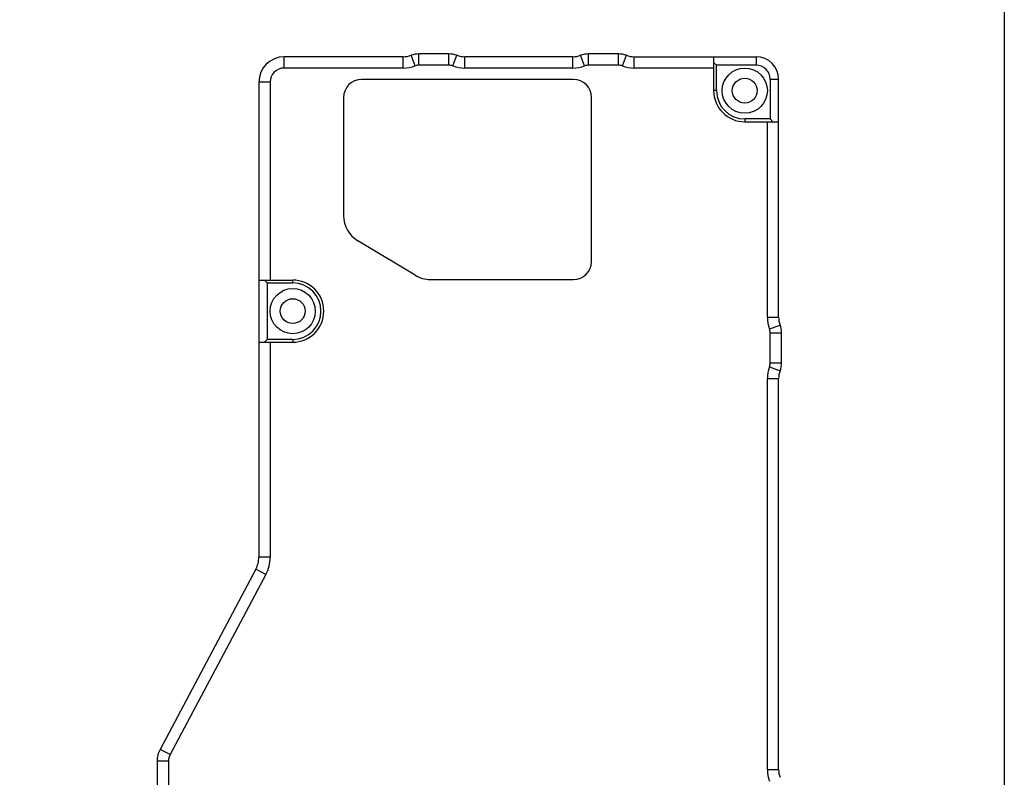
# Model space of a CAD drawing. Header units: millimetres. Extents: x 213 to 432, y -333 to -182.
# Tile 17 of 18: x 389 to 432, y -268 to -235. Entities that reach past the tile are written whole.
import ezdxf

# ---------------------------------------------------------------- set-up
doc = ezdxf.new("R2010")
doc.units = ezdxf.units.MM
doc.header["$LTSCALE"] = 23.1
doc.layers.get('0').update_dxf_attribs({"linetype": 'CONTINUOUS'})
doc.layers.add('00_COMPONENTS', color=7, linetype='CONTINUOUS')

msp = doc.modelspace()

# ---------------------------------------------------------------- linework, layer by layer
msp.add_lwpolyline([(213.3188, -182.0583), (432.1487, -182.0583), (432.1487, -333.3253), (213.3188, -333.3253)], close=True)
at = {"layer": '00_COMPONENTS', "color": 4}
for p, q in [((406.0767, -237.015), (405.9027, -236.5463)), ((406.2507, -236.9838), (406.2507, -236.4838)), ((407.577, -236.9838), (407.577, -236.4838)), ((407.751, -237.015), (407.925, -236.5463)), ((413.5767, -237.015), (413.4027, -236.5463)), ((413.7507, -236.9838), (413.7507, -236.4838)), ((415.077, -236.9838), (415.077, -236.4838)), ((415.251, -237.015), (415.425, -236.5463)), ((400.2888, -237.1088), (400.2888, -236.6088)), ((405.5547, -237.1088), (405.5547, -236.6088)), ((408.273, -237.1088), (408.273, -236.6088)), ((413.0547, -237.1088), (413.0547, -236.6088)), ((415.773, -237.1088), (415.773, -236.6088)), ((421.1638, -236.6088), (421.1638, -236.9838)), ((399.6638, -237.7338), (399.1638, -237.7338)), ((422.1638, -237.6088), (421.7888, -237.6088)), ((419.4138, -238.1088), (419.2888, -238.1088)), ((420.6638, -239.3588), (420.6638, -239.4838)), ((400.6638, -246.6088), (400.6638, -246.4838)), ((421.6638, -248.1246), (422.1638, -248.1246)), ((421.7576, -248.6466), (422.2263, -248.4726)), ((400.6638, -249.1088), (400.6638, -249.2338)), ((421.7888, -248.8206), (422.2888, -248.8206)), ((421.7576, -250.3209), (422.2263, -250.4949)), ((421.7888, -250.1469), (422.2888, -250.1469)), ((421.6638, -250.8429), (422.1638, -250.8429)), ((399.6638, -258.7407), (399.1638, -258.7407)), ((399.4736, -259.5037), (399.0321, -259.2689)), ((395.237, -267.4708), (394.7955, -267.2361)), ((395.1638, -267.7643), (394.6638, -267.7643)), ((421.6638, -268.1246), (422.1638, -268.1246))]:
    msp.add_line(p, q, dxfattribs=at)
at = {"layer": '00_COMPONENTS', "color": 7}
for p, q in [((407.577, -236.4838), (406.2507, -236.4838)), ((415.077, -236.4838), (413.7507, -236.4838)), ((405.5547, -236.6088), (400.2888, -236.6088)), ((407.577, -236.9838), (406.2507, -236.9838)), ((413.0547, -236.6088), (408.273, -236.6088)), ((415.077, -236.9838), (413.7507, -236.9838)), ((415.773, -236.6088), (421.1638, -236.6088)), ((419.2888, -236.6088), (419.2888, -238.1088)), ((419.2888, -236.8588), (419.4138, -236.9838)), ((421.1638, -236.9838), (419.4138, -236.9838)), ((419.4138, -238.1088), (419.4138, -236.9838)), ((405.5547, -237.1088), (400.2888, -237.1088)), ((413.0547, -237.1088), (408.273, -237.1088)), ((419.2888, -237.1088), (415.773, -237.1088)), ((399.1638, -237.7338), (399.1638, -258.7407)), ((399.6638, -237.7338), (399.6638, -246.4838)), ((413.0888, -237.6088), (403.7138, -237.6088)), ((421.7888, -237.6088), (421.7888, -239.3588)), ((422.1638, -248.1246), (422.1638, -237.6088)), ((402.9138, -238.4088), (402.9138, -243.6333)), ((413.8888, -245.6588), (413.8888, -238.4088)), ((421.7888, -239.3588), (420.6638, -239.3588)), ((420.6638, -239.4838), (422.1638, -239.4838)), ((421.6638, -248.1246), (421.6638, -239.4838)), ((421.7888, -239.3588), (421.9138, -239.4838)), ((406.0823, -246.273), (403.5442, -244.7476)), ((399.1638, -246.4838), (400.6638, -246.4838)), ((399.5388, -246.6088), (399.4138, -246.4838)), ((406.7519, -246.4588), (413.0888, -246.4588)), ((399.5388, -246.6088), (400.6638, -246.6088)), ((399.5388, -246.6088), (399.5388, -249.1088)), ((399.4138, -249.2338), (399.5388, -249.1088)), ((400.6638, -249.1088), (399.5388, -249.1088)), ((421.7888, -250.1469), (421.7888, -248.8206)), ((422.2888, -250.1469), (422.2888, -248.8206)), ((399.1638, -249.2338), (400.6638, -249.2338)), ((399.6638, -249.2338), (399.6638, -258.7407)), ((421.6638, -268.1246), (421.6638, -250.8429)), ((422.1638, -268.1246), (422.1638, -250.8429)), ((399.0321, -259.2689), (394.7955, -267.2361)), ((399.4736, -259.5037), (395.237, -267.4708)), ((394.6638, -267.7643), (394.6638, -279.7981)), ((395.1638, -267.7643), (395.1638, -279.7981))]:
    msp.add_line(p, q, dxfattribs=at)
for centre, radius in [((420.6638, -238.1088), 1), ((420.6638, -238.1088), 0.55), ((400.6638, -247.8588), 1), ((400.6638, -247.8588), 0.55)]:
    msp.add_circle(centre, radius, dxfattribs=at)
for centre, radius, start, end in [((405.5547, -235.6088), 1, 270, 290.36413), ((406.2507, -237.4838), 1, 90, 110.36413), ((407.577, -237.4838), 1, 69.63587, 90), ((408.273, -235.6088), 1, 249.63587, 270), ((413.0547, -235.6088), 1, 270, 290.36413), ((413.7507, -237.4838), 1, 90, 110.36413), ((415.077, -237.4838), 1, 69.63587, 90), ((415.773, -235.6088), 1, 249.63587, 270), ((400.2888, -237.7338), 1.125, 90, 180), ((406.2507, -237.4838), 0.5, 90, 110.36413), ((407.577, -237.4838), 0.5, 69.63587, 90), ((413.7507, -237.4838), 0.5, 90, 110.36413), ((415.077, -237.4838), 0.5, 69.63587, 90), ((421.1638, -237.6088), 1, 0, 90), ((421.1638, -237.6088), 0.625, 0, 90), ((400.2888, -237.7338), 0.625, 90, 180), ((405.5547, -235.6088), 1.5, 270, 290.36413), ((408.273, -235.6088), 1.5, 249.63587, 270), ((413.0547, -235.6088), 1.5, 270, 290.36413), ((415.773, -235.6088), 1.5, 249.63587, 270), ((403.7138, -238.4088), 0.8, 90, 180), ((413.0888, -238.4088), 0.8, 0, 90), ((420.6638, -238.1088), 1.375, 180, 270), ((420.6638, -238.1088), 1.25, 180, 270), ((404.2138, -243.6333), 1.3, 180, 238.99386), ((413.0888, -245.6588), 0.8, 270, 360), ((400.6638, -247.8588), 1.375, 270, 90), ((406.7519, -245.1588), 1.3, 238.99386, 270), ((400.6638, -247.8588), 1.25, 270, 90), ((423.1638, -248.1246), 1.5, 180, 200.36413), ((423.1638, -248.1246), 1, 180, 200.36413), ((421.2888, -248.8206), 0.5, 0, 20.36413), ((421.2888, -248.8206), 1, 0, 20.36413), ((423.1638, -250.8429), 1.5, 159.63587, 180), ((421.2888, -250.1469), 0.5, 339.63587, 360), ((423.1638, -250.8429), 1, 159.63587, 180), ((421.2888, -250.1469), 1, 339.63587, 360), ((398.0388, -258.7407), 1.125, 331.99784, 360), ((398.0388, -258.7407), 1.625, 331.99784, 360), ((395.7888, -267.7643), 1.125, 151.99784, 180), ((395.7888, -267.7643), 0.625, 151.99784, 180), ((423.1638, -268.1246), 1.5, 180, 200.36413), ((423.1638, -268.1246), 1, 180, 200.36413)]:
    msp.add_arc(centre, radius, start, end, dxfattribs=at)

doc.saveas('drawing.dxf')
